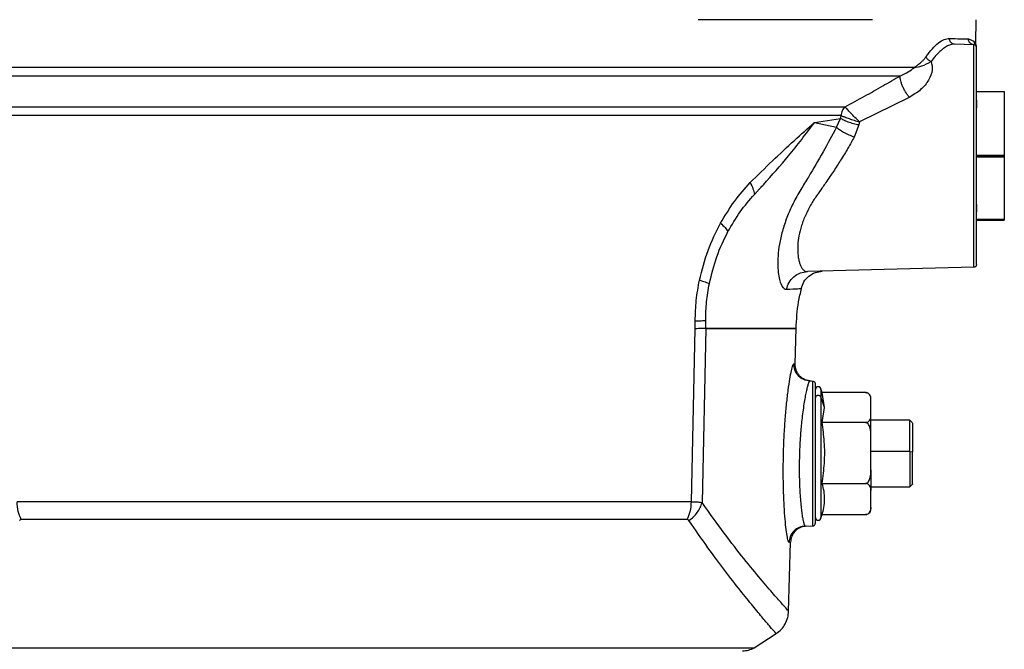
# Model space of a CAD drawing. Header units: millimetres. Extents: x 382 to 2568, y 89 to 1789.
# Tile 40 of 41: x 2312 to 2489, y 1089 to 1203. Entities that reach past the tile are written whole.
import ezdxf

# ---------------------------------------------------------------- set-up
doc = ezdxf.new("R2010")
doc.units = ezdxf.units.MM

msp = doc.modelspace()

# ---------------------------------------------------------------- linework, layer by layer
at = {"color": 7, "linetype": 'Continuous', "lineweight": 25}
for p, q in [((2484.12, 1198.49), (2484.23, 1202.67)), ((2483.78, 1198.18), (2480.33, 1198.27)), ((2482.82, 1199.21), (2483.8, 1198.8)), ((2483.8, 1198.8), (2484.12, 1198.49)), ((2484.12, 1198.05), (2484.11, 1198.05)), ((2484.27, 1189.74), (2489.27, 1189.74)), ((2489.27, 1189.74), (2489.27, 1178.31)), ((2472.16, 1188.71), (2463.23, 1184.32)), ((2455.1, 1184.17), (2459.78, 1184.93)), ((2455.1, 1184.17), (2459.05, 1183.33)), ((2459.05, 1183.33), (2459.78, 1184.93)), ((2459.78, 1184.93), (2459.88, 1185.42)), ((2463.08, 1183.74), (2462.23, 1181.55)), ((2463.23, 1184.32), (2463.08, 1183.74)), ((2484.27, 1178.31), (2489.27, 1178.31)), ((2484.27, 1178.17), (2489.27, 1178.17)), ((2484.27, 1178.17), (2489.27, 1178.17)), ((2484.27, 1178.03), (2489.27, 1178.03)), ((2489.27, 1178.31), (2489.27, 1166.74)), ((2444.28, 1171.26), (2445.23, 1172.26)), ((2489.27, 1166.74), (2484.27, 1166.74)), ((2484.27, 1166.6), (2489.27, 1166.6)), ((2489.27, 1166.74), (2489.27, 1166.6)), ((2483.78, 1158.16), (2453.82, 1157.37)), ((2433.63, 1147.11), (2433.63, 1148.53)), ((2435.53, 1147.17), (2435.53, 1148.59)), ((2432.95, 1116), (2433.63, 1147.11)), ((2435.53, 1147.17), (2434.86, 1115.85)), ((2451.62, 1140.78), (2451.79, 1147.18)), ((2451.5, 1140.78), (2451.51, 1140.78)), ((2454.26, 1137.71), (2454.78, 1137.69)), ((2456.93, 1132.95), (2456.24, 1134.84)), ((2456.93, 1132.95), (2456.48, 1135.64)), ((2464.27, 1135.64), (2456.48, 1135.64)), ((2465.27, 1134.47), (2465.27, 1134.43)), ((2465.27, 1131.46), (2465.27, 1134.43)), ((2456.48, 1130.25), (2456.93, 1132.95)), ((2472.27, 1130.67), (2465.27, 1130.67)), ((2472.77, 1130.17), (2472.26, 1130.68)), ((2464.27, 1130.25), (2456.48, 1130.25)), ((2472.77, 1130.05), (2472.77, 1130.07)), ((2465.27, 1121.74), (2465.27, 1127.79)), ((2472.27, 1125.02), (2472.77, 1124.99)), ((2456.48, 1119.28), (2464.27, 1119.28)), ((2465.27, 1118.67), (2472.27, 1118.67)), ((2472.26, 1118.67), (2472.77, 1119.18)), ((2465.27, 1114.95), (2465.27, 1118.03)), ((2465.27, 1114.95), (2465.27, 1114.7)), ((2456.48, 1113.7), (2464.27, 1113.7)), ((2464.62, 1113.76), (2464.65, 1113.78)), ((2453.42, 1111.61), (2454.78, 1111.65)), ((2450.45, 1096.29), (2450.78, 1108.7)), ((2450.78, 1108.7), (2450.53, 1108.69)), ((2444.23, 1089.75), (2448.21, 1092.28))]:
    msp.add_line(p, q, dxfattribs=at)
at = {"color": 8, "linetype": 'Continuous', "lineweight": 25}
for p, q in [((2451.37, 1140.78), (2451.5, 1140.78)), ((2472.27, 1125.02), (2465.27, 1125.02))]:
    msp.add_line(p, q, dxfattribs=at)
at = {"color": 7, "linetype": 'Continuous', "lineweight": 25}
for centre, radius, start, end in [((2455.77, 1136.17), 0.5, 0, 180), ((2423.7, 1124.67), 34.56, 18.6128, 19.6506), ((2464.27, 1134.64), 1, 0, 28.9803), ((2464.27, 1114.7), 1, 308.6502, 0), ((2455.77, 1113.17), 0.5, 180, 0), ((2423.7, 1124.67), 34.56, 340.3516, 341.6163)]:
    msp.add_arc(centre, radius, start, end, dxfattribs=at)
for points in [[(2465.57, 1202.67), (2461.12, 1202.67), (2452.22, 1202.67), (2440.17, 1202.67), (2434.15, 1202.67)], [(2483.78, 1158.16), (2483.78, 1158.23), (2483.78, 1158.38), (2483.78, 1159.57), (2483.78, 1161.42), (2483.78, 1163.93), (2483.78, 1166.98), (2483.78, 1170.46), (2483.78, 1174.24), (2483.78, 1178.17), (2483.78, 1182.1), (2483.78, 1185.88), (2483.78, 1189.36), (2483.78, 1192.41), (2483.78, 1194.92), (2483.78, 1196.77), (2483.78, 1197.96), (2483.78, 1198.11), (2483.78, 1198.18)], [(2484.27, 1197.68), (2484.26, 1197.75), (2484.24, 1197.88), (2484.13, 1198.04), (2483.97, 1198.16), (2483.84, 1198.17), (2483.78, 1198.18)], [(2484.22, 1198.03), (2484.19, 1198.1), (2484.13, 1198.25), (2484.12, 1198.41), (2484.12, 1198.49)], [(2484.27, 1158.66), (2484.27, 1158.73), (2484.27, 1158.88), (2484.27, 1160.04), (2484.27, 1161.84), (2484.27, 1164.28), (2484.27, 1167.26), (2484.27, 1170.66), (2484.27, 1174.34), (2484.27, 1178.17), (2484.27, 1182), (2484.27, 1185.69), (2484.27, 1189.08), (2484.27, 1192.06), (2484.27, 1194.5), (2484.27, 1196.31), (2484.27, 1197.47), (2484.27, 1197.61), (2484.27, 1197.68)], [(2473.08, 1194.09), (2471.66, 1194.09), (2468.81, 1194.09), (2463.67, 1194.09), (2457.93, 1194.09), (2451.57, 1194.09), (2444.65, 1194.09), (2437.22, 1194.09), (2429.32, 1194.09), (2421.02, 1194.09), (2412.38, 1194.09), (2403.45, 1194.09), (2394.3, 1194.09), (2384.99, 1194.09), (2375.6, 1194.09), (2366.18, 1194.09), (2356.8, 1194.09), (2347.53, 1194.09), (2338.44, 1194.09), (2329.59, 1194.09), (2321.04, 1194.09), (2312.85, 1194.09), (2305.09, 1194.09), (2297.8, 1194.09), (2291.04, 1194.09), (2284.85, 1194.09), (2279.29, 1194.09), (2274.39, 1194.09), (2270.18, 1194.09), (2266.69, 1194.09), (2263.95, 1194.09), (2261.99, 1194.09), (2260.76, 1194.09), (2260.61, 1194.09), (2260.53, 1194.09)], [(2261.27, 1192.59), (2261.4, 1192.59), (2261.66, 1192.59), (2263.78, 1192.59), (2267.12, 1192.59), (2271.78, 1192.59), (2277.67, 1192.59), (2284.72, 1192.59), (2292.84, 1192.59), (2301.93, 1192.59), (2311.89, 1192.59), (2322.58, 1192.59), (2333.89, 1192.59), (2345.66, 1192.59), (2357.76, 1192.59), (2370.04, 1192.59), (2382.35, 1192.59), (2394.53, 1192.59), (2406.44, 1192.59), (2417.93, 1192.59), (2428.87, 1192.59), (2439.1, 1192.59), (2448.53, 1192.59), (2456.99, 1192.59), (2464.5, 1192.59), (2468.54, 1192.59), (2470.56, 1192.59)], [(2296.66, 1186.99), (2299.47, 1186.99), (2305.09, 1186.99), (2314.67, 1186.99), (2324.94, 1186.99), (2335.85, 1186.99), (2347.24, 1186.99), (2358.95, 1186.99), (2370.85, 1186.99), (2382.76, 1186.99), (2394.53, 1186.99), (2406.01, 1186.99), (2417.04, 1186.99), (2427.49, 1186.99), (2437.21, 1186.99), (2446.06, 1186.99), (2454.02, 1186.99), (2458.4, 1186.99), (2460.59, 1186.99)], [(2460.59, 1186.99), (2460.49, 1186.89), (2460.29, 1186.69), (2460.07, 1186.31), (2459.92, 1185.88), (2459.9, 1185.57), (2459.88, 1185.42)], [(2459.88, 1185.42), (2457.71, 1185.42), (2453.36, 1185.42), (2445.47, 1185.42), (2436.69, 1185.42), (2427.05, 1185.42), (2416.69, 1185.42), (2405.74, 1185.42), (2394.35, 1185.42), (2382.67, 1185.42), (2370.86, 1185.42), (2359.06, 1185.42), (2347.44, 1185.42), (2336.14, 1185.42), (2325.32, 1185.42), (2315.13, 1185.42), (2305.62, 1185.42), (2300.05, 1185.42), (2297.26, 1185.42)], [(2438.2, 1166.09), (2439.01, 1167.44), (2440.62, 1170.13), (2442.56, 1172.29), (2443.53, 1173.38)], [(2443.53, 1173.38), (2443.72, 1173.01), (2444.1, 1172.27), (2444.22, 1171.6), (2444.28, 1171.26)], [(2434.4, 1155.84), (2434.86, 1157.66), (2435.77, 1161.29), (2437.39, 1164.49), (2438.2, 1166.09)], [(2438.2, 1166.09), (2438.5, 1165.82), (2439.08, 1165.28), (2439.38, 1164.8), (2439.53, 1164.56)], [(2484.27, 1158.66), (2484.26, 1158.59), (2484.24, 1158.46), (2484.13, 1158.3), (2483.97, 1158.19), (2483.84, 1158.17), (2483.78, 1158.16)], [(2434.4, 1155.84), (2434.77, 1155.73), (2435.51, 1155.5), (2435.96, 1155.31), (2436.18, 1155.21)], [(2433.63, 1148.53), (2434.03, 1148.54), (2434.81, 1148.55), (2435.29, 1148.58), (2435.53, 1148.59)], [(2435.53, 1147.17), (2437.19, 1147.17), (2440.53, 1147.17), (2444.47, 1147.17), (2447.69, 1147.17), (2449.1, 1147.17), (2449.8, 1147.17)], [(2449.8, 1147.17), (2449.1, 1147.17), (2447.69, 1147.17), (2444.47, 1147.17), (2440.53, 1147.17), (2437.19, 1147.17), (2435.53, 1147.17)], [(2449.8, 1147.17), (2450.37, 1147.17), (2451.5, 1147.17), (2451.93, 1147.17), (2451.5, 1147.17), (2450.37, 1147.17), (2449.8, 1147.17)], [(2454.78, 1111.65), (2454.78, 1111.7), (2454.78, 1111.8), (2454.78, 1112.57), (2454.78, 1113.78), (2454.78, 1115.41), (2454.78, 1117.39), (2454.78, 1119.66), (2454.78, 1122.12), (2454.78, 1124.67), (2454.78, 1127.23), (2454.78, 1129.68), (2454.78, 1131.95), (2454.78, 1133.93), (2454.78, 1135.57), (2454.78, 1136.77), (2454.78, 1137.54), (2454.78, 1137.64), (2454.78, 1137.69)], [(2454.78, 1137.69), (2454.85, 1137.68), (2454.97, 1137.66), (2455.13, 1137.54), (2455.24, 1137.38), (2455.26, 1137.25), (2455.27, 1137.19)], [(2455.27, 1112.15), (2455.27, 1112.2), (2455.27, 1112.29), (2455.27, 1113.04), (2455.27, 1114.19), (2455.27, 1115.76), (2455.27, 1117.67), (2455.27, 1119.85), (2455.27, 1122.21), (2455.27, 1124.67), (2455.27, 1127.13), (2455.27, 1129.49), (2455.27, 1131.67), (2455.27, 1133.58), (2455.27, 1135.15), (2455.27, 1136.3), (2455.27, 1137.05), (2455.27, 1137.14), (2455.27, 1137.19)], [(2456.24, 1134.84), (2456.21, 1134.88), (2456.16, 1134.97), (2456.02, 1135.07), (2455.86, 1135.13), (2455.68, 1135.13), (2455.51, 1135.07), (2455.38, 1134.97), (2455.28, 1134.84), (2455.27, 1134.74), (2455.27, 1134.69)], [(2465.27, 1127.79), (2465.27, 1128.46), (2465.27, 1129.8), (2465.27, 1130.91), (2465.27, 1131.46)], [(2465.27, 1121.74), (2465.27, 1121.07), (2465.27, 1119.72), (2465.27, 1118.59), (2465.27, 1118.03)], [(2432.95, 1116), (2429.99, 1116), (2424.08, 1116), (2414.42, 1116), (2404.32, 1116), (2393.84, 1116), (2383.12, 1116), (2372.27, 1116), (2361.42, 1116), (2350.69, 1116), (2340.21, 1116), (2330.12, 1116), (2320.46, 1116), (2314.54, 1116), (2311.58, 1116)], [(2312.35, 1112.78), (2312.14, 1113.26), (2311.71, 1114.21), (2311.62, 1115.4), (2311.58, 1116)], [(2432.18, 1112.78), (2432.4, 1113.26), (2432.83, 1114.21), (2432.91, 1115.4), (2432.95, 1116)], [(2432.18, 1112.78), (2429.26, 1112.78), (2423.42, 1112.78), (2413.88, 1112.78), (2403.91, 1112.78), (2393.57, 1112.78), (2382.98, 1112.78), (2372.27, 1112.78), (2361.55, 1112.78), (2350.97, 1112.78), (2340.62, 1112.78), (2330.65, 1112.78), (2321.11, 1112.78), (2315.27, 1112.78), (2312.35, 1112.78)], [(2454.78, 1111.65), (2454.85, 1111.66), (2454.97, 1111.68), (2455.13, 1111.8), (2455.24, 1111.96), (2455.26, 1112.09), (2455.27, 1112.15)], [(2300.3, 1089.75), (2300.42, 1089.75), (2300.65, 1089.75), (2302.57, 1089.75), (2305.58, 1089.75), (2309.76, 1089.75), (2315.01, 1089.75), (2321.23, 1089.75), (2328.33, 1089.75), (2336.18, 1089.75), (2344.65, 1089.75), (2353.59, 1089.75), (2362.85, 1089.75), (2372.27, 1089.75), (2381.69, 1089.75), (2390.95, 1089.75), (2399.89, 1089.75), (2408.35, 1089.75), (2416.2, 1089.75), (2423.3, 1089.75), (2429.53, 1089.75), (2434.77, 1089.75), (2438.95, 1089.75), (2441.97, 1089.75), (2443.88, 1089.75), (2444.12, 1089.75), (2444.23, 1089.75)], [(2442.15, 1089.17), (2442.52, 1089.2), (2443.25, 1089.25), (2443.91, 1089.59), (2444.23, 1089.75)]]:
    msp.add_open_spline(points, degree=3, dxfattribs=at)
for points, knots in [([(2475.2, 1196.04), (2475.58, 1196.54), (2476.32, 1197.54), (2477.41, 1198.54), (2478.46, 1199.2), (2479.09, 1199.27), (2479.4, 1199.3)], [0, 0, 0, 0, 0.250851, 0.50173, 0.750296, 1, 1, 1, 1]), ([(2480.33, 1198.27), (2480.14, 1198.26), (2479.73, 1198.24), (2479.06, 1197.98), (2478.5, 1197.64), (2478.07, 1197.31), (2477.81, 1197.09), (2477.52, 1196.82), (2477.28, 1196.58), (2477.05, 1196.34), (2476.68, 1195.92), (2476.35, 1195.5), (2476.1, 1195.17)], [0, 0, 0, 0, 0.155313, 0.321378, 0.498273, 0.555146, 0.615918, 0.680593, 0.749175, 0.779878, 0.831912, 1, 1, 1, 1]), ([(2479.4, 1199.3), (2480.1, 1199.28), (2481.5, 1199.24), (2482.38, 1199.22), (2482.82, 1199.21)], [0, 0, 0, 0, 0.5013066, 1, 1, 1, 1]), ([(2480.33, 1198.27), (2480.21, 1198.29), (2480.03, 1198.32), (2479.81, 1198.45), (2479.66, 1198.58), (2479.54, 1198.74), (2479.42, 1198.98), (2479.41, 1199.17), (2479.4, 1199.3)], [0, 0, 0, 0, 0.239442, 0.368351, 0.5, 0.631649, 0.760558, 1, 1, 1, 1]), ([(2483.78, 1198.18), (2483.66, 1198.2), (2483.46, 1198.23), (2483.24, 1198.36), (2483.08, 1198.49), (2482.96, 1198.65), (2482.84, 1198.89), (2482.83, 1199.08), (2482.82, 1199.21)], [0, 0, 0, 0, 0.239453, 0.368358, 0.5, 0.631642, 0.760547, 1, 1, 1, 1]), ([(2483.8, 1198.8), (2483.8, 1198.73), (2483.81, 1198.59), (2483.87, 1198.39), (2483.97, 1198.2), (2484.06, 1198.1), (2484.11, 1198.05)], [0, 0, 0, 0, 0.247216, 0.5, 0.752784, 1, 1, 1, 1]), ([(2484.27, 1197.81), (2484.26, 1197.85), (2484.26, 1197.92), (2484.23, 1197.99), (2484.22, 1198.03)], [0, 0, 0, 0, 0.49484, 1, 1, 1, 1]), ([(2476.1, 1195.17), (2476.22, 1194.66), (2476.48, 1193.64), (2475.73, 1191.81), (2474.33, 1190.02), (2472.88, 1189.15), (2472.16, 1188.71)], [0, 0, 0, 0, 0.24985, 0.499343, 0.749342, 1, 1, 1, 1]), ([(2473.08, 1194.09), (2473.24, 1194.21), (2473.5, 1194.4), (2473.87, 1194.69), (2474.2, 1194.95), (2474.55, 1195.27), (2474.89, 1195.62), (2475.1, 1195.9), (2475.2, 1196.04)], [0, 0, 0, 0, 0.219937, 0.341389, 0.500268, 0.673788, 0.840185, 1, 1, 1, 1]), ([(2473.08, 1194.09), (2473.52, 1194.14), (2474.42, 1194.24), (2475.53, 1194.85), (2476.1, 1195.17)], [0, 0, 0, 0, 0.4875284, 1, 1, 1, 1]), ([(2476.1, 1195.17), (2476, 1195.2), (2475.78, 1195.27), (2475.51, 1195.48), (2475.29, 1195.74), (2475.23, 1195.94), (2475.2, 1196.04)], [0, 0, 0, 0, 0.242676, 0.5, 0.757324, 1, 1, 1, 1]), ([(2460.62, 1186.99), (2461.78, 1187.63), (2464.06, 1188.88), (2467.38, 1190.76), (2469.51, 1191.98), (2470.56, 1192.59)], [0, 0, 0, 0, 0.343808, 0.674398, 1, 1, 1, 1]), ([(2472.16, 1188.71), (2472.05, 1188.85), (2471.82, 1189.15), (2471.48, 1189.68), (2471.16, 1190.26), (2470.89, 1190.86), (2470.69, 1191.42), (2470.57, 1191.91), (2470.52, 1192.31), (2470.55, 1192.5), (2470.56, 1192.59)], [0, 0, 0, 0, 0.114951, 0.238102, 0.367398, 0.5, 0.632602, 0.761898, 0.885049, 1, 1, 1, 1]), ([(2470.56, 1192.59), (2471.07, 1192.82), (2472.07, 1193.27), (2472.74, 1193.82), (2473.08, 1194.09)], [0, 0, 0, 0, 0.500028, 1, 1, 1, 1]), ([(2484.27, 1186.88), (2484.27, 1187.39), (2484.27, 1188.41), (2484.27, 1188.12), (2484.27, 1187.16), (2484.27, 1186.78)], [0, 0, 0, 0, 0.374664, 0.749329, 1, 1, 1, 1]), ([(2463.23, 1184.32), (2462.95, 1184.57), (2462.37, 1185.09), (2461.61, 1185.9), (2460.97, 1186.62), (2460.74, 1186.86), (2460.62, 1186.99)], [0, 0, 0, 0, 0.242895, 0.488157, 0.739984, 1, 1, 1, 1]), ([(2443.53, 1173.38), (2444.87, 1174.69), (2447.57, 1177.34), (2451.45, 1180.96), (2453.9, 1183.12), (2455.1, 1184.17)], [0, 0, 0, 0, 0.334867, 0.675401, 1, 1, 1, 1]), ([(2445.23, 1172.26), (2445.23, 1172.26), (2445.23, 1172.26), (2445.23, 1172.26), (2445.23, 1172.26), (2445.24, 1172.26), (2445.25, 1172.28), (2445.31, 1172.34), (2445.53, 1172.58), (2447.28, 1174.55), (2450.73, 1178.39), (2453.58, 1182.16), (2455.1, 1184.17)], [0, 0, 0, 0, 0.000002, 0.000021, 0.000071, 0.00026, 0.001001, 0.003966, 0.015726, 0.062583, 0.500078, 1, 1, 1, 1]), ([(2463.08, 1183.74), (2462.75, 1183.81), (2462.08, 1183.96), (2461.15, 1184.26), (2460.34, 1184.59), (2459.97, 1184.82), (2459.78, 1184.93)], [0, 0, 0, 0, 0.245864, 0.5, 0.754136, 1, 1, 1, 1]), ([(2459.94, 1185.4), (2460.13, 1185.33), (2460.53, 1185.2), (2461.33, 1184.89), (2462.24, 1184.57), (2462.9, 1184.4), (2463.23, 1184.32)], [0, 0, 0, 0, 0.244584, 0.495124, 0.747002, 1, 1, 1, 1]), ([(2459.05, 1183.33), (2458.26, 1181.85), (2456.66, 1178.86), (2454.45, 1175.09), (2452.58, 1172.06), (2451.21, 1169.64), (2450.1, 1167.1), (2449.28, 1164.62), (2448.76, 1162.3), (2448.51, 1160.2), (2448.47, 1158.37), (2448.6, 1156.85), (2448.86, 1155.65), (2449.2, 1154.8), (2449.61, 1154.27), (2449.91, 1154.22), (2450.06, 1154.2)], [0, 0, 0, 0, 0.113102, 0.229914, 0.289314, 0.355996, 0.423572, 0.490212, 0.556447, 0.62185, 0.686244, 0.750124, 0.812976, 0.875689, 0.937861, 1, 1, 1, 1]), ([(2459.05, 1183.33), (2459.21, 1183.2), (2459.55, 1182.94), (2460.33, 1182.48), (2461.25, 1182), (2461.91, 1181.7), (2462.23, 1181.55)], [0, 0, 0, 0, 0.245315, 0.5, 0.754685, 1, 1, 1, 1]), ([(2462.23, 1181.55), (2462.06, 1181.23), (2461.7, 1180.57), (2461.12, 1179.55), (2460.49, 1178.49), (2459.84, 1177.44), (2459.17, 1176.4), (2458.53, 1175.42), (2457.85, 1174.41), (2457.35, 1173.68), (2456.87, 1172.99), (2456.36, 1172.25), (2455.7, 1171.34), (2455.06, 1170.4), (2454.31, 1169.2), (2453.48, 1167.59), (2452.73, 1165.65), (2452.27, 1163.81), (2452.09, 1162.34), (2452.07, 1161.2), (2452.13, 1160.31), (2452.25, 1159.54), (2452.43, 1158.88), (2452.65, 1158.33), (2452.95, 1157.83), (2453.34, 1157.45), (2453.65, 1157.4), (2453.82, 1157.37)], [0, 0, 0, 0, 0.028727, 0.059011, 0.090868, 0.124312, 0.154131, 0.186513, 0.215462, 0.24887, 0.255591, 0.281416, 0.319498, 0.345672, 0.372743, 0.435426, 0.497941, 0.560526, 0.623341, 0.662547, 0.704373, 0.748901, 0.78705, 0.828877, 0.874398, 0.933289, 1, 1, 1, 1]), ([(2439.53, 1164.56), (2440.24, 1165.78), (2441.68, 1168.26), (2443.41, 1170.26), (2444.28, 1171.26)], [0, 0, 0, 0, 0.496695, 1, 1, 1, 1]), ([(2484.27, 1169.46), (2484.27, 1168.95), (2484.27, 1167.93), (2484.27, 1168.23), (2484.27, 1169.18), (2484.27, 1169.56)], [0, 0, 0, 0, 0.374664, 0.749329, 1, 1, 1, 1]), ([(2436.18, 1155.21), (2436.58, 1156.86), (2437.37, 1160.17), (2438.81, 1163.09), (2439.53, 1164.56)], [0, 0, 0, 0, 0.497682, 1, 1, 1, 1]), ([(2450.06, 1154.2), (2450.19, 1154.61), (2450.45, 1155.47), (2451.35, 1156.5), (2452.51, 1157.21), (2453.39, 1157.32), (2453.82, 1157.37)], [0, 0, 0, 0, 0.242879, 0.5, 0.757121, 1, 1, 1, 1]), ([(2452.72, 1154.35), (2452.85, 1154.76), (2453.13, 1155.59), (2454.04, 1156.6), (2455.21, 1157.29), (2456.08, 1157.39), (2456.51, 1157.44)], [0, 0, 0, 0, 0.243101, 0.5, 0.756899, 1, 1, 1, 1]), ([(2433.63, 1148.53), (2433.67, 1149.76), (2433.74, 1152.22), (2434.18, 1154.63), (2434.4, 1155.84)], [0, 0, 0, 0, 0.5004854, 1, 1, 1, 1]), ([(2435.53, 1148.59), (2435.55, 1149.7), (2435.61, 1151.93), (2435.99, 1154.12), (2436.18, 1155.21)], [0, 0, 0, 0, 0.4997282, 1, 1, 1, 1]), ([(2451.78, 1147.17), (2451.88, 1148.77), (2452.01, 1151.19), (2452.58, 1153.54), (2452.77, 1154.34)], [0, 0, 0, 0, 0.660751, 1, 1, 1, 1]), ([(2435.53, 1147.17), (2435.29, 1147.16), (2434.81, 1147.14), (2434.02, 1147.12), (2433.63, 1147.11)], [0, 0, 0, 0, 0.500001, 1, 1, 1, 1]), ([(2450.53, 1108.69), (2450.48, 1108.75), (2450.37, 1108.87), (2450.17, 1109.83), (2449.96, 1111.33), (2449.77, 1113.35), (2449.61, 1115.81), (2449.51, 1118.6), (2449.47, 1121.63), (2449.52, 1124.76), (2449.64, 1127.9), (2449.83, 1130.92), (2450.09, 1133.7), (2450.37, 1136.14), (2450.67, 1138.15), (2450.95, 1139.64), (2451.2, 1140.61), (2451.32, 1140.72), (2451.37, 1140.78)], [0, 0, 0, 0, 0.0628759, 0.1251571, 0.187769, 0.2502294, 0.3126635, 0.3752977, 0.4376009, 0.5002492, 0.5626107, 0.6251383, 0.6876882, 0.7500255, 0.8126752, 0.8749625, 0.9375736, 1, 1, 1, 1]), ([(2454.26, 1137.71), (2453.89, 1137.76), (2453.32, 1137.84), (2452.64, 1138.23), (2452.17, 1138.63), (2451.8, 1139.12), (2451.45, 1139.83), (2451.4, 1140.41), (2451.37, 1140.78)], [0, 0, 0, 0, 0.239576, 0.368437, 0.5, 0.631563, 0.760424, 1, 1, 1, 1]), ([(2454.51, 1137.7), (2454.14, 1137.75), (2453.56, 1137.83), (2452.88, 1138.23), (2452.41, 1138.62), (2452.04, 1139.11), (2451.69, 1139.82), (2451.65, 1140.4), (2451.62, 1140.77)], [0, 0, 0, 0, 0.239776, 0.368579, 0.500035, 0.631487, 0.760276, 1, 1, 1, 1]), ([(2454.26, 1137.71), (2454.23, 1137.69), (2454.16, 1137.65), (2454.01, 1137.32), (2453.84, 1136.78), (2453.65, 1136.02), (2453.46, 1135.08), (2453.25, 1133.9), (2453.05, 1132.56), (2452.87, 1131.13), (2452.68, 1129.37), (2452.51, 1127.24), (2452.4, 1124.96), (2452.36, 1122.99), (2452.35, 1121.31), (2452.38, 1119.71), (2452.45, 1118.2), (2452.54, 1116.76), (2452.65, 1115.45), (2452.78, 1114.29), (2452.91, 1113.33), (2453.08, 1112.42), (2453.26, 1111.74), (2453.37, 1111.65), (2453.42, 1111.61)], [0, 0, 0, 0, 0.039354, 0.081043, 0.125081, 0.164748, 0.208275, 0.250061, 0.296188, 0.337826, 0.37497, 0.439158, 0.49975, 0.540772, 0.582422, 0.624712, 0.663125, 0.704824, 0.749813, 0.789185, 0.833159, 0.874913, 0.940637, 1, 1, 1, 1]), ([(2455.27, 1135.26), (2455.27, 1135.44), (2455.27, 1135.92), (2455.27, 1136.05), (2455.27, 1136.14)], [0, 0, 0, 0, 0.375485, 1, 1, 1, 1]), ([(2456.24, 1134.84), (2456.24, 1134.42), (2456.24, 1133.6), (2456.24, 1131.91), (2456.24, 1129.97), (2456.24, 1127.82), (2456.24, 1125.56), (2456.24, 1123.26), (2456.24, 1121.01), (2456.24, 1118.9), (2456.24, 1117.02), (2456.24, 1115.43), (2456.24, 1114.19), (2456.24, 1113.38), (2456.24, 1112.99), (2456.24, 1113.04), (2456.24, 1113.06)], [0, 0, 0, 0, 0.0747061, 0.1494121, 0.2241182, 0.2988243, 0.3735303, 0.4482364, 0.5229424, 0.5976485, 0.6723546, 0.7470606, 0.8217667, 0.8964728, 0.9711788, 1, 1, 1, 1]), ([(2465.27, 1134.43), (2465.25, 1134.67), (2465.23, 1135.02), (2464.94, 1135.41), (2464.66, 1135.57), (2464.44, 1135.63), (2464.32, 1135.64), (2464.27, 1135.64)], [0, 0, 0, 0, 0.4995, 0.749205, 0.874456, 0.939464, 1, 1, 1, 1]), ([(2464.27, 1135.64), (2464.32, 1135.64), (2464.44, 1135.63), (2464.6, 1135.59), (2464.67, 1135.55), (2464.7, 1135.53)], [0, 0, 0, 0, 0.3474348, 0.7217839, 1, 1, 1, 1]), ([(2464.9, 1135.4), (2464.88, 1135.42), (2464.84, 1135.47), (2464.75, 1135.51), (2464.69, 1135.53)], [0, 0, 0, 0, 0.3726681, 1, 1, 1, 1]), ([(2464.27, 1130.25), (2464.32, 1130.25), (2464.45, 1130.26), (2464.66, 1130.32), (2464.94, 1130.48), (2465.23, 1130.87), (2465.25, 1131.23), (2465.27, 1131.46)], [0, 0, 0, 0, 0.060835, 0.126386, 0.252127, 0.50277, 1, 1, 1, 1]), ([(2472.27, 1125.02), (2472.27, 1125.8), (2472.27, 1127.36), (2472.27, 1129.25), (2472.27, 1130.48), (2472.27, 1130.57), (2472.27, 1130.61)], [0, 0, 0, 0, 0.259519, 0.519037, 0.778556, 1, 1, 1, 1]), ([(2456.48, 1119.28), (2456.64, 1120.5), (2456.97, 1122.99), (2456.96, 1126.67), (2456.63, 1129.1), (2456.48, 1130.25)], [0, 0, 0, 0, 0.3331075, 0.6841368, 1, 1, 1, 1]), ([(2465.27, 1127.79), (2465.25, 1128.27), (2465.23, 1128.99), (2464.94, 1129.79), (2464.66, 1130.11), (2464.44, 1130.23), (2464.32, 1130.25), (2464.27, 1130.25)], [0, 0, 0, 0, 0.499527, 0.749257, 0.874361, 0.939421, 1, 1, 1, 1]), ([(2472.77, 1130.12), (2472.77, 1130.08), (2472.77, 1130), (2472.77, 1128.87), (2472.77, 1127.13), (2472.77, 1125.7), (2472.77, 1124.99)], [0, 0, 0, 0, 0.222379, 0.481586, 0.740793, 1, 1, 1, 1]), ([(2472.27, 1125.02), (2472.27, 1124.23), (2472.27, 1122.65), (2472.27, 1120.56), (2472.27, 1119.18), (2472.27, 1118.57), (2472.27, 1118.71), (2472.27, 1118.73)], [0, 0, 0, 0, 0.241155, 0.48231, 0.723464, 0.964619, 1, 1, 1, 1]), ([(2472.77, 1119.22), (2472.77, 1119.21), (2472.77, 1119.07), (2472.77, 1119.64), (2472.77, 1120.9), (2472.77, 1122.82), (2472.77, 1124.26), (2472.77, 1124.99)], [0, 0, 0, 0, 0.034307, 0.275731, 0.517154, 0.758577, 1, 1, 1, 1]), ([(2464.27, 1119.28), (2464.32, 1119.29), (2464.45, 1119.3), (2464.66, 1119.42), (2464.94, 1119.75), (2465.23, 1120.55), (2465.25, 1121.27), (2465.27, 1121.74)], [0, 0, 0, 0, 0.060825, 0.126362, 0.252075, 0.502273, 1, 1, 1, 1]), ([(2455.27, 1114.65), (2455.27, 1115.06), (2455.27, 1115.88), (2455.27, 1117.28), (2455.27, 1118.3), (2455.27, 1118.67)], [0, 0, 0, 0, 0.3884288, 0.7768577, 1, 1, 1, 1]), ([(2456.48, 1113.7), (2456.6, 1114.11), (2456.86, 1115.04), (2456.97, 1116.44), (2456.87, 1117.89), (2456.61, 1118.82), (2456.48, 1119.28)], [0, 0, 0, 0, 0.2215905, 0.4999967, 0.7499984, 1, 1, 1, 1]), ([(2465.27, 1118.03), (2465.25, 1118.27), (2465.23, 1118.64), (2464.94, 1119.05), (2464.66, 1119.21), (2464.44, 1119.27), (2464.32, 1119.28), (2464.27, 1119.28)], [0, 0, 0, 0, 0.499527, 0.749257, 0.874361, 0.939421, 1, 1, 1, 1]), ([(2432.51, 1112.62), (2432.79, 1112.83), (2433.36, 1113.25), (2434.04, 1114.05), (2434.58, 1114.93), (2434.77, 1115.54), (2434.86, 1115.85)], [0, 0, 0, 0, 0.247176, 0.5, 0.752824, 1, 1, 1, 1]), ([(2432.95, 1116), (2433.36, 1115.99), (2434.16, 1115.97), (2434.63, 1115.89), (2434.86, 1115.85)], [0, 0, 0, 0, 0.5167466, 1, 1, 1, 1]), ([(2464.27, 1113.7), (2464.32, 1113.7), (2464.45, 1113.71), (2464.66, 1113.77), (2464.94, 1113.94), (2465.23, 1114.35), (2465.25, 1114.71), (2465.27, 1114.95)], [0, 0, 0, 0, 0.060825, 0.126362, 0.252075, 0.502273, 1, 1, 1, 1]), ([(2455.27, 1113.25), (2455.27, 1113.35), (2455.27, 1113.46), (2455.27, 1113.8), (2455.27, 1113.83)], [0, 0, 0, 0, 0.909408, 1, 1, 1, 1]), ([(2464.61, 1113.77), (2464.61, 1113.76), (2464.56, 1113.74), (2464.44, 1113.71), (2464.32, 1113.71), (2464.27, 1113.7)], [0, 0, 0, 0, 0.052414, 0.543081, 1, 1, 1, 1]), ([(2312.35, 1112.78), (2312.31, 1112.78), (2312.24, 1112.77), (2312.12, 1112.73), (2312.06, 1112.66), (2312.02, 1112.62)], [0, 0, 0, 0, 0.247599, 0.501003, 1, 1, 1, 1]), ([(2432.51, 1112.62), (2432.47, 1112.66), (2432.41, 1112.73), (2432.29, 1112.77), (2432.22, 1112.78), (2432.18, 1112.78)], [0, 0, 0, 0, 0.500717, 0.754477, 1, 1, 1, 1]), ([(2448.21, 1092.28), (2448.16, 1092.34), (2448.06, 1092.46), (2447.22, 1093.43), (2445.9, 1094.97), (2444.08, 1097.16), (2441.79, 1099.98), (2439.07, 1103.48), (2435.97, 1107.62), (2433.67, 1110.94), (2432.51, 1112.62)], [0, 0, 0, 0, 0.125543, 0.250129, 0.374333, 0.498911, 0.62292, 0.749653, 0.873325, 1, 1, 1, 1]), ([(2453.42, 1111.61), (2453.06, 1111.56), (2452.31, 1111.45), (2451.35, 1110.77), (2450.68, 1109.8), (2450.58, 1109.05), (2450.53, 1108.69)], [0, 0, 0, 0, 0.240881, 0.5, 0.759119, 1, 1, 1, 1]), ([(2453.67, 1111.62), (2453.31, 1111.56), (2452.56, 1111.46), (2451.6, 1110.78), (2450.93, 1109.81), (2450.83, 1109.06), (2450.78, 1108.7)], [0, 0, 0, 0, 0.240881, 0.5, 0.759119, 1, 1, 1, 1]), ([(2448.21, 1092.28), (2448.53, 1092.52), (2449.17, 1093.01), (2449.87, 1094.01), (2450.34, 1095.13), (2450.42, 1095.93), (2450.45, 1096.32)], [0, 0, 0, 0, 0.246366, 0.5, 0.753635, 1, 1, 1, 1])]:
    msp.add_open_spline(points, degree=3, knots=knots, dxfattribs=at)
at = {"color": 8, "linetype": 'Continuous', "lineweight": 25}
for points, knots in [([(2450.06, 1154.2), (2450.84, 1154.24), (2452.38, 1154.33), (2452.6, 1154.34), (2452.71, 1154.35)], [0, 0, 0, 0, 0.501574, 1, 1, 1, 1]), ([(2456.24, 1136.29), (2456.24, 1136.29), (2456.24, 1136.3), (2456.24, 1135.84), (2456.24, 1135.17), (2456.24, 1134.84)], [0, 0, 0, 0, 0.234768, 0.617384, 1, 1, 1, 1]), ([(2450.41, 1096.36), (2450.42, 1096.36), (2450.44, 1096.34), (2449.49, 1097.39), (2447.86, 1099.24), (2445.51, 1101.97), (2442.5, 1105.63), (2438.95, 1110.14), (2436.22, 1113.95), (2434.86, 1115.85)], [0, 0, 0, 0, 0.143157, 0.28572, 0.428375, 0.570426, 0.714289, 0.85771, 1, 1, 1, 1])]:
    msp.add_open_spline(points, degree=3, knots=knots, dxfattribs=at)

doc.saveas('drawing.dxf')
